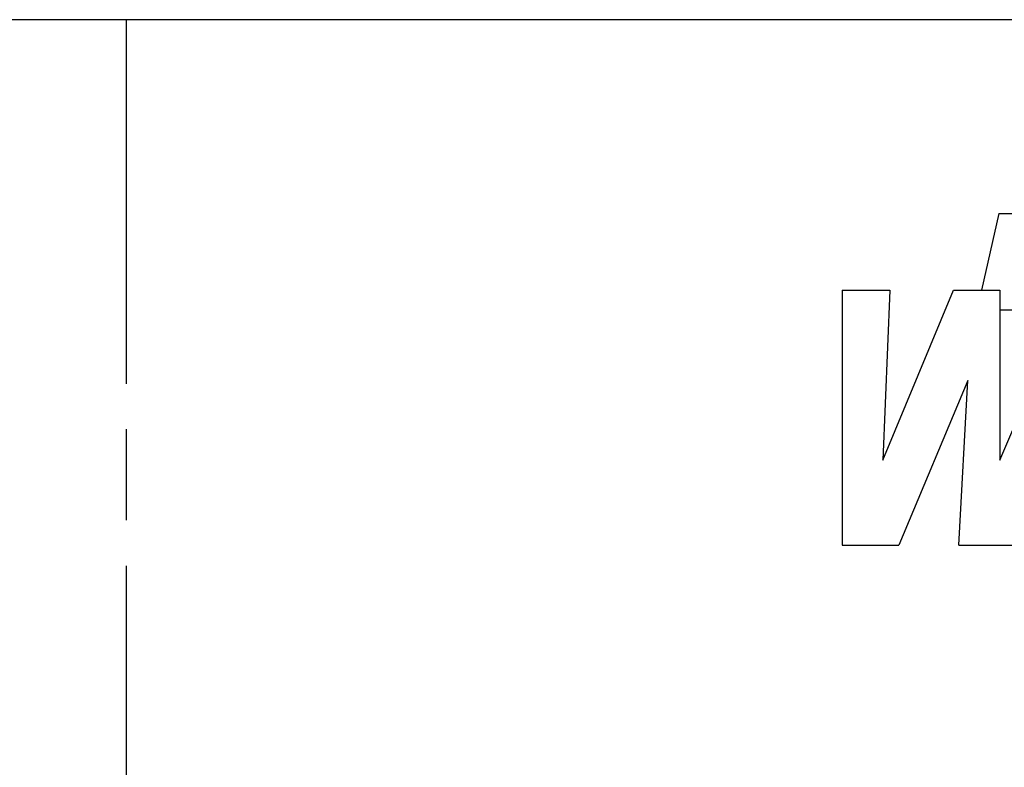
# Model space of a CAD drawing. Extents: x -147 to 25, y -61 to 205.
# Tile 8 of 8: x -55 to -22, y 181 to 205. Entities that reach past the tile are written whole.
import ezdxf

# ---------------------------------------------------------------- set-up
doc = ezdxf.new("R2010")
doc.units = 0
doc.header["$LTSCALE"] = 0.5
doc.linetypes.add('ACAD_ISO08W100', pattern=[36, 24, -3, 6, -3])
doc.layers.get('0').update_dxf_attribs({"linetype": 'CONTINUOUS'})

# ---------------------------------------------------------------- blocks, each defined once
blk = doc.blocks.new('WILKINSON')
for p, q in [((3.764, 7.953), (3.35, 6.117)), ((3.764, 7.953), (19.585, 7.953)), ((0, 6.117), (0, 0)), ((0, 6.117), (1.148, 6.117)), ((0.978, 2.039), (2.678, 6.117)), ((1.148, 6.117), (0.978, 2.039)), ((2.678, 6.117), (3.783, 6.117)), ((3.783, 2.039), (5.526, 6.117)), ((3.783, 6.117), (3.783, 2.039)), ((5.319, 5.633), (3.783, 5.633)), ((3.018, 3.95), (1.36, 0)), ((2.805, 0), (3.018, 3.95)), ((0, 0), (1.36, 0)), ((2.805, 0), (4.166, 0))]:
    blk.add_line(p, q)

msp = doc.modelspace()

# ---------------------------------------------------------------- linework, layer by layer
at = {"color": 5, "linetype": 'ACAD_ISO08W100'}
msp.add_line((-51.412, 205.203), (-51.412, 42.804), dxfattribs=at)
msp.add_lwpolyline([(-147.082, 42.804), (24.998, 42.804), (24.998, 205.203), (-147.082, 205.203)], close=True)

# ---------------------------------------------------------------- block references
at = {"xscale": 1.375244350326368, "yscale": 1.375244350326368, "zscale": 1.375244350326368}
msp.add_blockref('WILKINSON', (-27.792, 187.877), dxfattribs=at)

doc.saveas('drawing.dxf')
